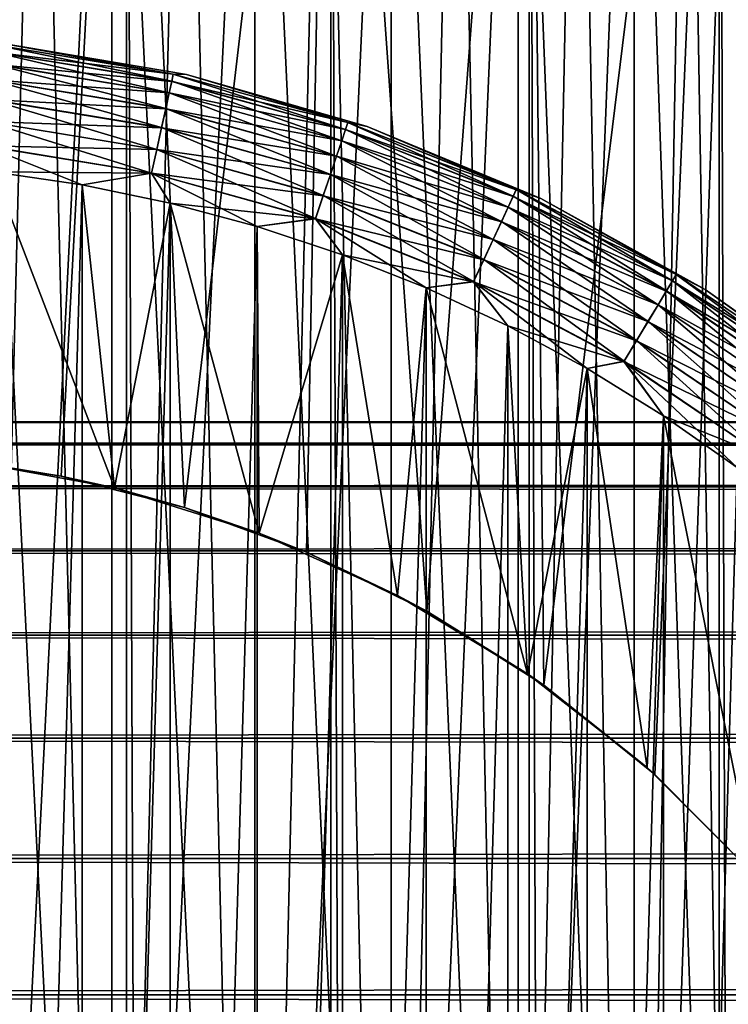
# Model space of a CAD drawing. Extents: x -265 to 265, y 0 to 427.
# Tile 112 of 256: x -248.4 to -242.9, y 405.46 to 413.1. Entities that reach past the tile are written whole.
import ezdxf

# ---------------------------------------------------------------- set-up
doc = ezdxf.new("R2010")
doc.units = 0
doc.header["$LTSCALE"] = 65.185185
for name, color, linetype in [('3', 7, 'CONTINUOUS'), ('35', 7, 'CONTINUOUS'), ('36', 7, 'CONTINUOUS'), ('42', 7, 'CONTINUOUS'), ('45', 7, 'CONTINUOUS'), ('46', 7, 'CONTINUOUS'), ('48', 7, 'CONTINUOUS'), ('52', 7, 'CONTINUOUS'), ('56', 7, 'CONTINUOUS'), ('65', 7, 'CONTINUOUS')]:
    doc.layers.add(name, color=color, linetype=linetype)

msp = doc.modelspace()

# ---------------------------------------------------------------- linework, layer by layer
at = {"layer": '3', "color": 7, "linetype": 'CONTINUOUS'}
for points in [[(-263, 409.9789, 28.2268), (-263, 409.8101, 29.6706), (263, 409.9789, 28.2268), (-263, 409.9789, 28.2268)], [(263, 409.9789, 28.2268), (-263, 409.8101, 29.6706), (263, 409.8101, 29.6706), (263, 409.9789, 28.2268)], [(-263, 409.9789, 26.7732), (-263, 409.9789, 28.2268), (263, 409.9789, 26.7732), (-263, 409.9789, 26.7732)], [(263, 409.9789, 26.7732), (-263, 409.9789, 28.2268), (263, 409.9789, 28.2268), (263, 409.9789, 26.7732)], [(-263, 409.8101, 25.3294), (-263, 409.9789, 26.7732), (263, 409.8101, 25.3294), (-263, 409.8101, 25.3294)], [(263, 409.8101, 25.3294), (-263, 409.9789, 26.7732), (263, 409.9789, 26.7732), (263, 409.8101, 25.3294)], [(-263, 409.8101, 29.6706), (-263, 409.4749, 31.085), (263, 409.8101, 29.6706), (-263, 409.8101, 29.6706)], [(263, 409.8101, 29.6706), (-263, 409.4749, 31.085), (263, 409.4749, 31.085), (263, 409.8101, 29.6706)], [(-263, 409.4749, 23.915), (-263, 409.8101, 25.3294), (263, 409.4749, 23.915), (-263, 409.4749, 23.915)], [(263, 409.4749, 23.915), (-263, 409.8101, 25.3294), (263, 409.8101, 25.3294), (263, 409.4749, 23.915)], [(-263, 409.4749, 31.085), (-263, 408.9777, 32.451), (263, 409.4749, 31.085), (-263, 409.4749, 31.085)], [(263, 409.4749, 31.085), (-263, 408.9777, 32.451), (263, 408.9777, 32.451), (263, 409.4749, 31.085)], [(-263, 408.9777, 22.549), (-263, 409.4749, 23.915), (263, 408.9777, 22.549), (-263, 408.9777, 22.549)], [(263, 408.9777, 22.549), (-263, 409.4749, 23.915), (263, 409.4749, 23.915), (263, 408.9777, 22.549)], [(-263, 408.9777, 32.451), (-263, 408.3253, 33.75), (263, 408.9777, 32.451), (-263, 408.9777, 32.451)], [(263, 408.9777, 32.451), (-263, 408.3253, 33.75), (263, 408.3253, 33.75), (263, 408.9777, 32.451)], [(-263, 408.3253, 21.25), (-263, 408.9777, 22.549), (263, 408.3253, 21.25), (-263, 408.3253, 21.25)], [(263, 408.3253, 21.25), (-263, 408.9777, 22.549), (263, 408.9777, 22.549), (263, 408.3253, 21.25)], [(-263, 408.3253, 33.75), (-263, 407.5265, 34.9645), (263, 408.3253, 33.75), (-263, 408.3253, 33.75)], [(263, 408.3253, 33.75), (-263, 407.5265, 34.9645), (263, 407.5265, 34.9645), (263, 408.3253, 33.75)], [(-263, 407.5265, 20.0355), (-263, 408.3253, 21.25), (263, 407.5265, 20.0355), (-263, 407.5265, 20.0355)], [(263, 407.5265, 20.0355), (-263, 408.3253, 21.25), (263, 408.3253, 21.25), (263, 407.5265, 20.0355)], [(-263, 407.5265, 34.9645), (-263, 406.5922, 36.078), (263, 407.5265, 34.9645), (-263, 407.5265, 34.9645)], [(263, 407.5265, 34.9645), (-263, 406.5922, 36.078), (263, 406.5922, 36.078), (263, 407.5265, 34.9645)], [(-263, 406.5922, 18.922), (-263, 407.5265, 20.0355), (263, 406.5922, 18.922), (-263, 406.5922, 18.922)], [(263, 406.5922, 18.922), (-263, 407.5265, 20.0355), (263, 407.5265, 20.0355), (263, 406.5922, 18.922)], [(-263, 406.5922, 36.078), (-263, 405.5348, 37.0756), (263, 406.5922, 36.078), (-263, 406.5922, 36.078)], [(263, 406.5922, 36.078), (-263, 405.5348, 37.0756), (263, 405.5348, 37.0756), (263, 406.5922, 36.078)], [(-263, 405.5348, 17.9244), (-263, 406.5922, 18.922), (263, 405.5348, 17.9244), (-263, 405.5348, 17.9244)], [(263, 405.5348, 17.9244), (-263, 406.5922, 18.922), (263, 406.5922, 18.922), (263, 405.5348, 17.9244)], [(-263, 405.5348, 37.0756), (-263, 404.3689, 37.9436), (263, 405.5348, 37.0756), (-263, 405.5348, 37.0756)], [(263, 405.5348, 37.0756), (-263, 404.3689, 37.9436), (263, 404.3689, 37.9436), (263, 405.5348, 37.0756)], [(-263, 404.3689, 17.0564), (-263, 405.5348, 17.9244), (263, 404.3689, 17.0564), (-263, 404.3689, 17.0564)], [(263, 404.3689, 17.0564), (-263, 405.5348, 17.9244), (263, 405.5348, 17.9244), (263, 404.3689, 17.0564)]]:
    msp.add_3dface(points, dxfattribs=at)
at = {"layer": '35', "color": 7, "linetype": 'CONTINUOUS'}
for points in [[(-249.1879, 1, 14.978), (-247.5733, 1, 14.8024), (-249.1879, 419, 14.978), (-249.1879, 1, 14.978)], [(-249.1879, 419, 14.978), (-247.5733, 1, 14.8024), (-247.5733, 419, 14.8024), (-249.1879, 419, 14.978)], [(-247.5733, 1, 14.8024), (-245.9871, 1, 14.4532), (-247.5733, 419, 14.8024), (-247.5733, 1, 14.8024)], [(-247.5733, 419, 14.8024), (-245.9871, 1, 14.4532), (-245.9871, 419, 14.4532), (-247.5733, 419, 14.8024)], [(-245.9871, 1, 14.4532), (-244.4479, 1, 13.9347), (-245.9871, 419, 14.4532), (-245.9871, 1, 14.4532)], [(-245.9871, 419, 14.4532), (-244.4479, 1, 13.9347), (-244.4479, 419, 13.9347), (-245.9871, 419, 14.4532)], [(-244.4479, 1, 13.9347), (-242.9739, 1, 13.2527), (-244.4479, 419, 13.9347), (-244.4479, 1, 13.9347)], [(-244.4479, 419, 13.9347), (-242.9739, 1, 13.2527), (-242.9739, 419, 13.2527), (-244.4479, 419, 13.9347)], [(-242.9739, 1, 13.2527), (-241.5822, 1, 12.4153), (-242.9739, 419, 13.2527), (-242.9739, 1, 13.2527)], [(-242.9739, 419, 13.2527), (-241.5822, 1, 12.4153), (-241.5822, 419, 12.4153), (-242.9739, 419, 13.2527)]]:
    msp.add_3dface(points, dxfattribs=at)
at = {"layer": '36', "color": 7, "linetype": 'CONTINUOUS'}
for points in [[(-249.1879, 419, -14.978), (-247.5733, 419, -14.8024), (-249.0385, 409.7025, -14.9692), (-249.1879, 419, -14.978)], [(-249.0385, 409.7025, -14.9692), (-247.5733, 419, -14.8024), (-248.0796, 409.559, -14.8766), (-249.0385, 409.7025, -14.9692)], [(-248.0796, 409.559, -14.8766), (-247.5733, 419, -14.8024), (-247.1235, 409.316, -14.7216), (-248.0796, 409.559, -14.8766)], [(-247.5733, 419, -14.8024), (-245.9871, 419, -14.4532), (-247.1235, 409.316, -14.7216), (-247.5733, 419, -14.8024)], [(-247.1235, 409.316, -14.7216), (-245.9871, 419, -14.4532), (-246.1751, 408.9684, -14.5041), (-247.1235, 409.316, -14.7216)], [(-246.1751, 408.9684, -14.5041), (-245.9871, 419, -14.4532), (-245.2415, 408.51, -14.2252), (-246.1751, 408.9684, -14.5041)], [(-245.9871, 419, -14.4532), (-244.4479, 419, -13.9347), (-245.2415, 408.51, -14.2252), (-245.9871, 419, -14.4532)], [(-245.2415, 408.51, -14.2252), (-244.4479, 419, -13.9347), (-244.3351, 407.9354, -13.8892), (-245.2415, 408.51, -14.2252)], [(-244.4479, 419, -13.9347), (-242.9739, 419, -13.2527), (-244.3351, 407.9354, -13.8892), (-244.4479, 419, -13.9347)], [(-244.3351, 407.9354, -13.8892), (-242.9739, 419, -13.2527), (-243.4741, 407.244, -13.506), (-244.3351, 407.9354, -13.8892)], [(-243.4741, 407.244, -13.506), (-242.9739, 419, -13.2527), (-242.6833, 406.4443, -13.0945), (-243.4741, 407.244, -13.506)], [(-242.9739, 419, -13.2527), (-241.5822, 419, -12.4153), (-242.6833, 406.4443, -13.0945), (-242.9739, 419, -13.2527)]]:
    msp.add_3dface(points, dxfattribs=at)
at = {"layer": '42', "color": 7, "linetype": 'CONTINUOUS'}
for points in [[(-249.0385, 409.7025, -14.9692), (-248.0796, 409.559, -14.8766), (-248.8248, 409.6789, -25), (-249.0385, 409.7025, -14.9692)], [(-248.8248, 409.6789, -25), (-248.0796, 409.559, -14.8766), (-247.6667, 409.4667, -25), (-248.8248, 409.6789, -25)], [(-248.0796, 409.559, -14.8766), (-247.1235, 409.316, -14.7216), (-247.6667, 409.4667, -25), (-248.0796, 409.559, -14.8766)], [(-247.6667, 409.4667, -25), (-247.1235, 409.316, -14.7216), (-246.5426, 409.1164, -25), (-247.6667, 409.4667, -25)], [(-247.1235, 409.316, -14.7216), (-246.1751, 408.9684, -14.5041), (-246.5426, 409.1164, -25), (-247.1235, 409.316, -14.7216)], [(-246.5426, 409.1164, -25), (-246.1751, 408.9684, -14.5041), (-245.4689, 408.6332, -25), (-246.5426, 409.1164, -25)], [(-246.1751, 408.9684, -14.5041), (-245.2415, 408.51, -14.2252), (-245.4689, 408.6332, -25), (-246.1751, 408.9684, -14.5041)], [(-245.4689, 408.6332, -25), (-245.2415, 408.51, -14.2252), (-244.4614, 408.0241, -25), (-245.4689, 408.6332, -25)], [(-245.2415, 408.51, -14.2252), (-244.3351, 407.9354, -13.8892), (-244.4614, 408.0241, -25), (-245.2415, 408.51, -14.2252)], [(-244.4614, 408.0241, -25), (-244.3351, 407.9354, -13.8892), (-243.5346, 407.298, -25), (-244.4614, 408.0241, -25)], [(-244.3351, 407.9354, -13.8892), (-243.4741, 407.244, -13.506), (-243.5346, 407.298, -25), (-244.3351, 407.9354, -13.8892)], [(-243.5346, 407.298, -25), (-243.4741, 407.244, -13.506), (-242.702, 406.4654, -25), (-243.5346, 407.298, -25)], [(-243.4741, 407.244, -13.506), (-242.6833, 406.4443, -13.0945), (-242.702, 406.4654, -25), (-243.4741, 407.244, -13.506)]]:
    msp.add_3dface(points, dxfattribs=at)
at = {"layer": '45', "color": 7, "linetype": 'CONTINUOUS'}
for points in [[(-248.8248, 409.6789, -25), (-247.6667, 409.4667, -25), (-248.607, 411.9189, -25), (-248.8248, 409.6789, -25)], [(-248.607, 411.9189, -25), (-247.6667, 409.4667, -25), (-247.9163, 411.8177, -25), (-248.607, 411.9189, -25)], [(-247.9163, 411.8177, -25), (-247.6667, 409.4667, -25), (-247.2327, 411.6766, -25), (-247.9163, 411.8177, -25)], [(-247.6667, 409.4667, -25), (-246.5426, 409.1164, -25), (-247.2327, 411.6766, -25), (-247.6667, 409.4667, -25)], [(-247.2327, 411.6766, -25), (-246.5426, 409.1164, -25), (-246.5584, 411.4959, -25), (-247.2327, 411.6766, -25)], [(-246.5584, 411.4959, -25), (-246.5426, 409.1164, -25), (-245.8958, 411.2763, -25), (-246.5584, 411.4959, -25)], [(-246.5426, 409.1164, -25), (-245.4689, 408.6332, -25), (-245.8958, 411.2763, -25), (-246.5426, 409.1164, -25)], [(-245.8958, 411.2763, -25), (-245.4689, 408.6332, -25), (-245.2471, 411.0186, -25), (-245.8958, 411.2763, -25)], [(-245.4689, 408.6332, -25), (-244.4614, 408.0241, -25), (-245.2471, 411.0186, -25), (-245.4689, 408.6332, -25)], [(-245.2471, 411.0186, -25), (-244.4614, 408.0241, -25), (-244.6145, 410.7236, -25), (-245.2471, 411.0186, -25)], [(-244.6145, 410.7236, -25), (-244.4614, 408.0241, -25), (-244, 410.3923, -25), (-244.6145, 410.7236, -25)], [(-244.4614, 408.0241, -25), (-243.5346, 407.298, -25), (-244, 410.3923, -25), (-244.4614, 408.0241, -25)], [(-244, 410.3923, -25), (-243.5346, 407.298, -25), (-243.4059, 410.0259, -25), (-244, 410.3923, -25)], [(-243.5346, 407.298, -25), (-242.702, 406.4654, -25), (-243.4059, 410.0259, -25), (-243.5346, 407.298, -25)], [(-243.4059, 410.0259, -25), (-242.702, 406.4654, -25), (-242.8341, 409.6255, -25), (-243.4059, 410.0259, -25)]]:
    msp.add_3dface(points, dxfattribs=at)
at = {"layer": '46', "color": 7, "linetype": 'CONTINUOUS'}
for points in [[(-247.9163, 411.8177, -75), (-248.607, 388.0811, -75), (-248.607, 411.9189, -75), (-247.9163, 411.8177, -75)], [(-247.9163, 388.1823, -75), (-248.607, 388.0811, -75), (-247.9163, 411.8177, -75), (-247.9163, 388.1823, -75)], [(-247.2327, 411.6766, -75), (-247.9163, 388.1823, -75), (-247.9163, 411.8177, -75), (-247.2327, 411.6766, -75)], [(-247.2327, 388.3234, -75), (-247.9163, 388.1823, -75), (-247.2327, 411.6766, -75), (-247.2327, 388.3234, -75)], [(-246.5584, 411.4959, -75), (-247.2327, 388.3234, -75), (-247.2327, 411.6766, -75), (-246.5584, 411.4959, -75)], [(-246.5584, 388.5041, -75), (-247.2327, 388.3234, -75), (-246.5584, 411.4959, -75), (-246.5584, 388.5041, -75)], [(-245.8958, 411.2763, -75), (-246.5584, 388.5041, -75), (-246.5584, 411.4959, -75), (-245.8958, 411.2763, -75)], [(-245.8958, 388.7237, -75), (-246.5584, 388.5041, -75), (-245.8958, 411.2763, -75), (-245.8958, 388.7237, -75)], [(-245.2471, 411.0186, -75), (-245.8958, 388.7237, -75), (-245.8958, 411.2763, -75), (-245.2471, 411.0186, -75)], [(-245.2471, 388.9814, -75), (-245.8958, 388.7237, -75), (-245.2471, 411.0186, -75), (-245.2471, 388.9814, -75)], [(-244.6145, 410.7236, -75), (-245.2471, 388.9814, -75), (-245.2471, 411.0186, -75), (-244.6145, 410.7236, -75)], [(-244.6145, 389.2764, -75), (-245.2471, 388.9814, -75), (-244.6145, 410.7236, -75), (-244.6145, 389.2764, -75)], [(-244, 410.3923, -75), (-244.6145, 389.2764, -75), (-244.6145, 410.7236, -75), (-244, 410.3923, -75)], [(-244, 389.6077, -75), (-244.6145, 389.2764, -75), (-244, 410.3923, -75), (-244, 389.6077, -75)], [(-243.4059, 410.0259, -75), (-244, 389.6077, -75), (-244, 410.3923, -75), (-243.4059, 410.0259, -75)], [(-243.4059, 389.9741, -75), (-244, 389.6077, -75), (-243.4059, 410.0259, -75), (-243.4059, 389.9741, -75)], [(-242.8341, 409.6255, -75), (-243.4059, 389.9741, -75), (-243.4059, 410.0259, -75), (-242.8341, 409.6255, -75)], [(-242.8341, 390.3745, -75), (-243.4059, 389.9741, -75), (-242.8341, 409.6255, -75), (-242.8341, 390.3745, -75)]]:
    msp.add_3dface(points, dxfattribs=at)
at = {"layer": '48', "color": 7, "linetype": 'CONTINUOUS'}
for points in [[(-247.1072, 412.6741, -74), (-248.5445, 412.9183, -74), (-247.1072, 412.6741, -26), (-247.1072, 412.6741, -74)], [(-247.1072, 412.6741, -26), (-248.5445, 412.9183, -74), (-248.5445, 412.9183, -26), (-247.1072, 412.6741, -26)], [(-245.7064, 412.2705, -74), (-247.1072, 412.6741, -74), (-245.7064, 412.2705, -26), (-245.7064, 412.2705, -74)], [(-245.7064, 412.2705, -26), (-247.1072, 412.6741, -74), (-247.1072, 412.6741, -26), (-245.7064, 412.2705, -26)], [(-244.3595, 411.7126, -74), (-245.7064, 412.2705, -74), (-244.3595, 411.7126, -26), (-244.3595, 411.7126, -74)], [(-244.3595, 411.7126, -26), (-245.7064, 412.2705, -74), (-245.7064, 412.2705, -26), (-244.3595, 411.7126, -26)], [(-243.0836, 411.0074, -74), (-244.3595, 411.7126, -74), (-243.0836, 411.0074, -26), (-243.0836, 411.0074, -74)], [(-243.0836, 411.0074, -26), (-244.3595, 411.7126, -74), (-244.3595, 411.7126, -26), (-243.0836, 411.0074, -26)], [(-241.8946, 410.1638, -74), (-243.0836, 411.0074, -74), (-241.8946, 410.1638, -26), (-241.8946, 410.1638, -74)], [(-241.8946, 410.1638, -26), (-243.0836, 411.0074, -74), (-243.0836, 411.0074, -26), (-241.8946, 410.1638, -26)]]:
    msp.add_3dface(points, dxfattribs=at)
at = {"layer": '52', "color": 7, "linetype": 'CONTINUOUS'}
for points in [[(-247.2095, 412.6773, -74.1951), (-248.6027, 412.848, -74.3829), (-248.5965, 412.9047, -74.1951), (-247.2095, 412.6773, -74.1951)], [(-248.5445, 412.9183, -74), (-247.2095, 412.6773, -74.1951), (-248.5965, 412.9047, -74.1951), (-248.5445, 412.9183, -74)], [(-248.5445, 412.9183, -74), (-247.1072, 412.6741, -74), (-247.2095, 412.6773, -74.1951), (-248.5445, 412.9183, -74)], [(-247.2218, 412.6217, -74.3829), (-248.6127, 412.756, -74.5559), (-248.6027, 412.848, -74.3829), (-247.2218, 412.6217, -74.3829)], [(-247.2218, 412.6217, -74.3829), (-248.6027, 412.848, -74.3829), (-247.2095, 412.6773, -74.1951), (-247.2218, 412.6217, -74.3829)], [(-247.2417, 412.5313, -74.5559), (-248.6262, 412.6322, -74.7075), (-248.6127, 412.756, -74.5559), (-247.2417, 412.5313, -74.5559)], [(-247.2417, 412.5313, -74.5559), (-248.6127, 412.756, -74.5559), (-247.2218, 412.6217, -74.3829), (-247.2417, 412.5313, -74.5559)], [(-247.2684, 412.4096, -74.7075), (-248.6426, 412.4813, -74.8319), (-248.6262, 412.6322, -74.7075), (-247.2684, 412.4096, -74.7075)], [(-247.2684, 412.4096, -74.7075), (-248.6262, 412.6322, -74.7075), (-247.2417, 412.5313, -74.5559), (-247.2684, 412.4096, -74.7075)], [(-245.8552, 412.3013, -74.1951), (-247.2218, 412.6217, -74.3829), (-247.2095, 412.6773, -74.1951), (-245.8552, 412.3013, -74.1951)], [(-247.1072, 412.6741, -74), (-245.8552, 412.3013, -74.1951), (-247.2095, 412.6773, -74.1951), (-247.1072, 412.6741, -74)], [(-247.1072, 412.6741, -74), (-245.7064, 412.2705, -74), (-245.8552, 412.3013, -74.1951), (-247.1072, 412.6741, -74)], [(-245.8734, 412.2473, -74.3829), (-247.2417, 412.5313, -74.5559), (-247.2218, 412.6217, -74.3829), (-245.8734, 412.2473, -74.3829)], [(-245.8734, 412.2473, -74.3829), (-247.2218, 412.6217, -74.3829), (-245.8552, 412.3013, -74.1951), (-245.8734, 412.2473, -74.3829)], [(-247.3011, 412.2614, -74.8319), (-248.6613, 412.3092, -74.9243), (-248.6426, 412.4813, -74.8319), (-247.3011, 412.2614, -74.8319)], [(-247.3011, 412.2614, -74.8319), (-248.6426, 412.4813, -74.8319), (-247.2684, 412.4096, -74.7075), (-247.3011, 412.2614, -74.8319)], [(-245.903, 412.1596, -74.5559), (-247.2684, 412.4096, -74.7075), (-247.2417, 412.5313, -74.5559), (-245.903, 412.1596, -74.5559)], [(-245.903, 412.1596, -74.5559), (-247.2417, 412.5313, -74.5559), (-245.8734, 412.2473, -74.3829), (-245.903, 412.1596, -74.5559)], [(-245.9427, 412.0415, -74.7075), (-247.3011, 412.2614, -74.8319), (-247.2684, 412.4096, -74.7075), (-245.9427, 412.0415, -74.7075)], [(-245.9427, 412.0415, -74.7075), (-247.2684, 412.4096, -74.7075), (-245.903, 412.1596, -74.5559), (-245.9427, 412.0415, -74.7075)], [(-247.3383, 412.0923, -74.9243), (-248.6816, 412.1225, -74.981), (-248.6613, 412.3092, -74.9243), (-247.3383, 412.0923, -74.9243)], [(-247.3383, 412.0923, -74.9243), (-248.6613, 412.3092, -74.9243), (-247.3011, 412.2614, -74.8319), (-247.3383, 412.0923, -74.9243)], [(-245.9912, 411.8977, -74.8319), (-247.3383, 412.0923, -74.9243), (-247.3011, 412.2614, -74.8319), (-245.9912, 411.8977, -74.8319)], [(-245.9912, 411.8977, -74.8319), (-247.3011, 412.2614, -74.8319), (-245.9427, 412.0415, -74.7075), (-245.9912, 411.8977, -74.8319)], [(-244.5734, 411.7293, -74.3829), (-245.903, 412.1596, -74.5559), (-245.8734, 412.2473, -74.3829), (-244.5734, 411.7293, -74.3829)], [(-244.5495, 411.781, -74.1951), (-245.8734, 412.2473, -74.3829), (-245.8552, 412.3013, -74.1951), (-244.5495, 411.781, -74.1951)], [(-244.5734, 411.7293, -74.3829), (-245.8734, 412.2473, -74.3829), (-244.5495, 411.781, -74.1951), (-244.5734, 411.7293, -74.3829)], [(-245.7064, 412.2705, -74), (-244.5495, 411.781, -74.1951), (-245.8552, 412.3013, -74.1951), (-245.7064, 412.2705, -74)], [(-245.7064, 412.2705, -74), (-244.3595, 411.7126, -74), (-244.5495, 411.781, -74.1951), (-245.7064, 412.2705, -74)], [(-247.3787, 411.9088, -74.981), (-248.607, 411.9189, -75), (-248.6816, 412.1225, -74.981), (-247.3787, 411.9088, -74.981)], [(-247.3787, 411.9088, -74.981), (-248.6816, 412.1225, -74.981), (-247.3383, 412.0923, -74.9243), (-247.3787, 411.9088, -74.981)], [(-246.0465, 411.7336, -74.9243), (-247.3787, 411.9088, -74.981), (-247.3383, 412.0923, -74.9243), (-246.0465, 411.7336, -74.9243)], [(-246.0465, 411.7336, -74.9243), (-247.3383, 412.0923, -74.9243), (-245.9912, 411.8977, -74.8319), (-246.0465, 411.7336, -74.9243)], [(-244.6123, 411.6453, -74.5559), (-245.9427, 412.0415, -74.7075), (-245.903, 412.1596, -74.5559), (-244.6123, 411.6453, -74.5559)], [(-244.6123, 411.6453, -74.5559), (-245.903, 412.1596, -74.5559), (-244.5734, 411.7293, -74.3829), (-244.6123, 411.6453, -74.5559)], [(-244.6646, 411.5323, -74.7075), (-245.9912, 411.8977, -74.8319), (-245.9427, 412.0415, -74.7075), (-244.6646, 411.5323, -74.7075)], [(-244.6646, 411.5323, -74.7075), (-245.9427, 412.0415, -74.7075), (-244.6123, 411.6453, -74.5559), (-244.6646, 411.5323, -74.7075)], [(-247.9163, 411.8177, -75), (-248.607, 411.9189, -75), (-247.3787, 411.9088, -74.981), (-247.9163, 411.8177, -75)], [(-247.2327, 411.6766, -75), (-247.9163, 411.8177, -75), (-247.3787, 411.9088, -74.981), (-247.2327, 411.6766, -75)], [(-246.1065, 411.5556, -74.981), (-247.2327, 411.6766, -75), (-247.3787, 411.9088, -74.981), (-246.1065, 411.5556, -74.981)], [(-246.1065, 411.5556, -74.981), (-247.3787, 411.9088, -74.981), (-246.0465, 411.7336, -74.9243), (-246.1065, 411.5556, -74.981)], [(-244.7283, 411.3945, -74.8319), (-246.0465, 411.7336, -74.9243), (-245.9912, 411.8977, -74.8319), (-244.7283, 411.3945, -74.8319)], [(-244.7283, 411.3945, -74.8319), (-245.9912, 411.8977, -74.8319), (-244.6646, 411.5323, -74.7075), (-244.7283, 411.3945, -74.8319)], [(-244.801, 411.2374, -74.9243), (-246.1065, 411.5556, -74.981), (-246.0465, 411.7336, -74.9243), (-244.801, 411.2374, -74.9243)], [(-244.801, 411.2374, -74.9243), (-246.0465, 411.7336, -74.9243), (-244.7283, 411.3945, -74.8319), (-244.801, 411.2374, -74.9243)], [(-243.3371, 411.0739, -74.3829), (-244.6123, 411.6453, -74.5559), (-244.5734, 411.7293, -74.3829), (-243.3371, 411.0739, -74.3829)], [(-243.3077, 411.1227, -74.1951), (-244.5734, 411.7293, -74.3829), (-244.5495, 411.781, -74.1951), (-243.3077, 411.1227, -74.1951)], [(-243.3371, 411.0739, -74.3829), (-244.5734, 411.7293, -74.3829), (-243.3077, 411.1227, -74.1951), (-243.3371, 411.0739, -74.3829)], [(-244.3595, 411.7126, -74), (-243.3077, 411.1227, -74.1951), (-244.5495, 411.781, -74.1951), (-244.3595, 411.7126, -74)], [(-244.3595, 411.7126, -74), (-243.0836, 411.0074, -74), (-243.3077, 411.1227, -74.1951), (-244.3595, 411.7126, -74)], [(-246.5584, 411.4959, -75), (-247.2327, 411.6766, -75), (-246.1065, 411.5556, -74.981), (-246.5584, 411.4959, -75)], [(-243.3848, 410.9945, -74.5559), (-244.6646, 411.5323, -74.7075), (-244.6123, 411.6453, -74.5559), (-243.3848, 410.9945, -74.5559)], [(-243.3848, 410.9945, -74.5559), (-244.6123, 411.6453, -74.5559), (-243.3371, 411.0739, -74.3829), (-243.3848, 410.9945, -74.5559)], [(-245.8958, 411.2763, -75), (-246.5584, 411.4959, -75), (-246.1065, 411.5556, -74.981), (-245.8958, 411.2763, -75)], [(-244.8799, 411.0669, -74.981), (-245.8958, 411.2763, -75), (-246.1065, 411.5556, -74.981), (-244.8799, 411.0669, -74.981)], [(-244.8799, 411.0669, -74.981), (-246.1065, 411.5556, -74.981), (-244.801, 411.2374, -74.9243), (-244.8799, 411.0669, -74.981)], [(-243.449, 410.8878, -74.7075), (-244.7283, 411.3945, -74.8319), (-244.6646, 411.5323, -74.7075), (-243.449, 410.8878, -74.7075)], [(-243.449, 410.8878, -74.7075), (-244.6646, 411.5323, -74.7075), (-243.3848, 410.9945, -74.5559), (-243.449, 410.8878, -74.7075)], [(-243.5273, 410.7578, -74.8319), (-244.801, 411.2374, -74.9243), (-244.7283, 411.3945, -74.8319), (-243.5273, 410.7578, -74.8319)], [(-243.5273, 410.7578, -74.8319), (-244.7283, 411.3945, -74.8319), (-243.449, 410.8878, -74.7075), (-243.5273, 410.7578, -74.8319)], [(-245.2471, 411.0186, -75), (-245.8958, 411.2763, -75), (-244.8799, 411.0669, -74.981), (-245.2471, 411.0186, -75)], [(-243.6165, 410.6094, -74.9243), (-244.8799, 411.0669, -74.981), (-244.801, 411.2374, -74.9243), (-243.6165, 410.6094, -74.9243)], [(-243.6165, 410.6094, -74.9243), (-244.801, 411.2374, -74.9243), (-243.5273, 410.7578, -74.8319), (-243.6165, 410.6094, -74.9243)], [(-242.1444, 410.3339, -74.1951), (-243.3371, 411.0739, -74.3829), (-243.3077, 411.1227, -74.1951), (-242.1444, 410.3339, -74.1951)], [(-243.0836, 411.0074, -74), (-242.1444, 410.3339, -74.1951), (-243.3077, 411.1227, -74.1951), (-243.0836, 411.0074, -74)], [(-244.6145, 410.7236, -75), (-245.2471, 411.0186, -75), (-244.8799, 411.0669, -74.981), (-244.6145, 410.7236, -75)], [(-243.7134, 410.4485, -74.981), (-244.6145, 410.7236, -75), (-244.8799, 411.0669, -74.981), (-243.7134, 410.4485, -74.981)], [(-243.7134, 410.4485, -74.981), (-244.8799, 411.0669, -74.981), (-243.6165, 410.6094, -74.9243), (-243.7134, 410.4485, -74.981)], [(-242.1788, 410.2886, -74.3829), (-243.3848, 410.9945, -74.5559), (-243.3371, 411.0739, -74.3829), (-242.1788, 410.2886, -74.3829)], [(-242.1788, 410.2886, -74.3829), (-243.3371, 411.0739, -74.3829), (-242.1444, 410.3339, -74.1951), (-242.1788, 410.2886, -74.3829)], [(-242.2349, 410.2149, -74.5559), (-243.449, 410.8878, -74.7075), (-243.3848, 410.9945, -74.5559), (-242.2349, 410.2149, -74.5559)], [(-242.2349, 410.2149, -74.5559), (-243.3848, 410.9945, -74.5559), (-242.1788, 410.2886, -74.3829), (-242.2349, 410.2149, -74.5559)], [(-243.0836, 411.0074, -74), (-241.8946, 410.1638, -74), (-242.1444, 410.3339, -74.1951), (-243.0836, 411.0074, -74)], [(-242.3102, 410.1157, -74.7075), (-243.5273, 410.7578, -74.8319), (-243.449, 410.8878, -74.7075), (-242.3102, 410.1157, -74.7075)], [(-242.3102, 410.1157, -74.7075), (-243.449, 410.8878, -74.7075), (-242.2349, 410.2149, -74.5559), (-242.3102, 410.1157, -74.7075)], [(-244, 410.3923, -75), (-244.6145, 410.7236, -75), (-243.7134, 410.4485, -74.981), (-244, 410.3923, -75)], [(-242.4021, 409.9949, -74.8319), (-243.6165, 410.6094, -74.9243), (-243.5273, 410.7578, -74.8319), (-242.4021, 409.9949, -74.8319)], [(-242.4021, 409.9949, -74.8319), (-243.5273, 410.7578, -74.8319), (-242.3102, 410.1157, -74.7075), (-242.4021, 409.9949, -74.8319)], [(-242.5069, 409.857, -74.9243), (-243.7134, 410.4485, -74.981), (-243.6165, 410.6094, -74.9243), (-242.5069, 409.857, -74.9243)], [(-242.5069, 409.857, -74.9243), (-243.6165, 410.6094, -74.9243), (-242.4021, 409.9949, -74.8319), (-242.5069, 409.857, -74.9243)], [(-243.4059, 410.0259, -75), (-244, 410.3923, -75), (-243.7134, 410.4485, -74.981), (-243.4059, 410.0259, -75)], [(-242.6205, 409.7075, -74.981), (-243.4059, 410.0259, -75), (-243.7134, 410.4485, -74.981), (-242.6205, 409.7075, -74.981)], [(-242.6205, 409.7075, -74.981), (-243.7134, 410.4485, -74.981), (-242.5069, 409.857, -74.9243), (-242.6205, 409.7075, -74.981)], [(-242.8341, 409.6255, -75), (-243.4059, 410.0259, -75), (-242.6205, 409.7075, -74.981), (-242.8341, 409.6255, -75)]]:
    msp.add_3dface(points, dxfattribs=at)
at = {"layer": '56', "color": 7, "linetype": 'CONTINUOUS'}
for points in [[(-248.6026, 412.8485, -25.6182), (-247.2217, 412.6221, -25.6182), (-248.5965, 412.9049, -25.8061), (-248.6026, 412.8485, -25.6182)], [(-248.5445, 412.9183, -26), (-248.5965, 412.9049, -25.8061), (-247.2095, 412.6775, -25.8061), (-248.5445, 412.9183, -26)], [(-248.5965, 412.9049, -25.8061), (-247.2217, 412.6221, -25.6182), (-247.2095, 412.6775, -25.8061), (-248.5965, 412.9049, -25.8061)], [(-247.1072, 412.6741, -26), (-248.5445, 412.9183, -26), (-247.2095, 412.6775, -25.8061), (-247.1072, 412.6741, -26)], [(-248.6126, 412.7567, -25.4451), (-247.2415, 412.5319, -25.4451), (-248.6026, 412.8485, -25.6182), (-248.6126, 412.7567, -25.4451)], [(-248.6026, 412.8485, -25.6182), (-247.2415, 412.5319, -25.4451), (-247.2217, 412.6221, -25.6182), (-248.6026, 412.8485, -25.6182)], [(-248.6261, 412.633, -25.2933), (-247.2683, 412.4104, -25.2933), (-248.6126, 412.7567, -25.4451), (-248.6261, 412.633, -25.2933)], [(-248.6126, 412.7567, -25.4451), (-247.2683, 412.4104, -25.2933), (-247.2415, 412.5319, -25.4451), (-248.6126, 412.7567, -25.4451)], [(-248.6425, 412.4823, -25.1687), (-247.3009, 412.2623, -25.1687), (-248.6261, 412.633, -25.2933), (-248.6425, 412.4823, -25.1687)], [(-248.6261, 412.633, -25.2933), (-247.3009, 412.2623, -25.1687), (-247.2683, 412.4104, -25.2933), (-248.6261, 412.633, -25.2933)], [(-247.2217, 412.6221, -25.6182), (-245.8733, 412.2477, -25.6182), (-247.2095, 412.6775, -25.8061), (-247.2217, 412.6221, -25.6182)], [(-247.1072, 412.6741, -26), (-247.2095, 412.6775, -25.8061), (-245.8551, 412.3015, -25.8061), (-247.1072, 412.6741, -26)], [(-247.2095, 412.6775, -25.8061), (-245.8733, 412.2477, -25.6182), (-245.8551, 412.3015, -25.8061), (-247.2095, 412.6775, -25.8061)], [(-245.7064, 412.2705, -26), (-247.1072, 412.6741, -26), (-245.8551, 412.3015, -25.8061), (-245.7064, 412.2705, -26)], [(-247.2415, 412.5319, -25.4451), (-245.9028, 412.1602, -25.4451), (-247.2217, 412.6221, -25.6182), (-247.2415, 412.5319, -25.4451)], [(-247.2217, 412.6221, -25.6182), (-245.9028, 412.1602, -25.4451), (-245.8733, 412.2477, -25.6182), (-247.2217, 412.6221, -25.6182)], [(-248.6612, 412.3103, -25.0762), (-247.3381, 412.0934, -25.0762), (-248.6425, 412.4823, -25.1687), (-248.6612, 412.3103, -25.0762)], [(-248.6425, 412.4823, -25.1687), (-247.3381, 412.0934, -25.0762), (-247.3009, 412.2623, -25.1687), (-248.6425, 412.4823, -25.1687)], [(-247.2683, 412.4104, -25.2933), (-245.9425, 412.0423, -25.2933), (-247.2415, 412.5319, -25.4451), (-247.2683, 412.4104, -25.2933)], [(-247.2415, 412.5319, -25.4451), (-245.9425, 412.0423, -25.2933), (-245.9028, 412.1602, -25.4451), (-247.2415, 412.5319, -25.4451)], [(-247.3009, 412.2623, -25.1687), (-245.9909, 411.8986, -25.1687), (-247.2683, 412.4104, -25.2933), (-247.3009, 412.2623, -25.1687)], [(-247.2683, 412.4104, -25.2933), (-245.9909, 411.8986, -25.1687), (-245.9425, 412.0423, -25.2933), (-247.2683, 412.4104, -25.2933)], [(-248.6815, 412.1236, -25.0192), (-247.3784, 411.91, -25.0192), (-248.6612, 412.3103, -25.0762), (-248.6815, 412.1236, -25.0192)], [(-248.6612, 412.3103, -25.0762), (-247.3784, 411.91, -25.0192), (-247.3381, 412.0934, -25.0762), (-248.6612, 412.3103, -25.0762)], [(-247.3381, 412.0934, -25.0762), (-246.0461, 411.7347, -25.0762), (-247.3009, 412.2623, -25.1687), (-247.3381, 412.0934, -25.0762)], [(-247.3009, 412.2623, -25.1687), (-246.0461, 411.7347, -25.0762), (-245.9909, 411.8986, -25.1687), (-247.3009, 412.2623, -25.1687)], [(-245.9028, 412.1602, -25.4451), (-244.612, 411.6459, -25.4451), (-245.8733, 412.2477, -25.6182), (-245.9028, 412.1602, -25.4451)], [(-245.8733, 412.2477, -25.6182), (-244.5732, 411.7297, -25.6182), (-245.8551, 412.3015, -25.8061), (-245.8733, 412.2477, -25.6182)], [(-245.8733, 412.2477, -25.6182), (-244.612, 411.6459, -25.4451), (-244.5732, 411.7297, -25.6182), (-245.8733, 412.2477, -25.6182)], [(-245.7064, 412.2705, -26), (-245.8551, 412.3015, -25.8061), (-244.5494, 411.7812, -25.8061), (-245.7064, 412.2705, -26)], [(-245.8551, 412.3015, -25.8061), (-244.5732, 411.7297, -25.6182), (-244.5494, 411.7812, -25.8061), (-245.8551, 412.3015, -25.8061)], [(-244.3595, 411.7126, -26), (-245.7064, 412.2705, -26), (-244.5494, 411.7812, -25.8061), (-244.3595, 411.7126, -26)], [(-248.607, 411.9189, -25), (-247.9163, 411.8177, -25), (-248.6815, 412.1236, -25.0192), (-248.607, 411.9189, -25)], [(-248.6815, 412.1236, -25.0192), (-247.9163, 411.8177, -25), (-247.3784, 411.91, -25.0192), (-248.6815, 412.1236, -25.0192)], [(-247.3784, 411.91, -25.0192), (-246.1061, 411.5567, -25.0192), (-247.3381, 412.0934, -25.0762), (-247.3784, 411.91, -25.0192)], [(-247.3381, 412.0934, -25.0762), (-246.1061, 411.5567, -25.0192), (-246.0461, 411.7347, -25.0762), (-247.3381, 412.0934, -25.0762)], [(-245.9425, 412.0423, -25.2933), (-244.6642, 411.533, -25.2933), (-245.9028, 412.1602, -25.4451), (-245.9425, 412.0423, -25.2933)], [(-245.9028, 412.1602, -25.4451), (-244.6642, 411.533, -25.2933), (-244.612, 411.6459, -25.4451), (-245.9028, 412.1602, -25.4451)], [(-245.9909, 411.8986, -25.1687), (-244.7279, 411.3954, -25.1687), (-245.9425, 412.0423, -25.2933), (-245.9909, 411.8986, -25.1687)], [(-245.9425, 412.0423, -25.2933), (-244.7279, 411.3954, -25.1687), (-244.6642, 411.533, -25.2933), (-245.9425, 412.0423, -25.2933)], [(-247.9163, 411.8177, -25), (-247.2327, 411.6766, -25), (-247.3784, 411.91, -25.0192), (-247.9163, 411.8177, -25)], [(-247.2327, 411.6766, -25), (-246.5584, 411.4959, -25), (-247.3784, 411.91, -25.0192), (-247.2327, 411.6766, -25)], [(-247.3784, 411.91, -25.0192), (-246.5584, 411.4959, -25), (-246.1061, 411.5567, -25.0192), (-247.3784, 411.91, -25.0192)], [(-246.0461, 411.7347, -25.0762), (-244.8006, 411.2384, -25.0762), (-245.9909, 411.8986, -25.1687), (-246.0461, 411.7347, -25.0762)], [(-245.9909, 411.8986, -25.1687), (-244.8006, 411.2384, -25.0762), (-244.7279, 411.3954, -25.1687), (-245.9909, 411.8986, -25.1687)], [(-246.1061, 411.5567, -25.0192), (-244.8794, 411.068, -25.0192), (-246.0461, 411.7347, -25.0762), (-246.1061, 411.5567, -25.0192)], [(-246.0461, 411.7347, -25.0762), (-244.8794, 411.068, -25.0192), (-244.8006, 411.2384, -25.0762), (-246.0461, 411.7347, -25.0762)], [(-244.612, 411.6459, -25.4451), (-243.3845, 410.9951, -25.4451), (-244.5732, 411.7297, -25.6182), (-244.612, 411.6459, -25.4451)], [(-244.5732, 411.7297, -25.6182), (-243.3369, 411.0742, -25.6182), (-244.5494, 411.7812, -25.8061), (-244.5732, 411.7297, -25.6182)], [(-244.5732, 411.7297, -25.6182), (-243.3845, 410.9951, -25.4451), (-243.3369, 411.0742, -25.6182), (-244.5732, 411.7297, -25.6182)], [(-244.3595, 411.7126, -26), (-244.5494, 411.7812, -25.8061), (-243.3076, 411.1229, -25.8061), (-244.3595, 411.7126, -26)], [(-244.5494, 411.7812, -25.8061), (-243.3369, 411.0742, -25.6182), (-243.3076, 411.1229, -25.8061), (-244.5494, 411.7812, -25.8061)], [(-243.0836, 411.0074, -26), (-244.3595, 411.7126, -26), (-243.3076, 411.1229, -25.8061), (-243.0836, 411.0074, -26)], [(-244.6642, 411.533, -25.2933), (-243.4486, 410.8885, -25.2933), (-244.612, 411.6459, -25.4451), (-244.6642, 411.533, -25.2933)], [(-244.612, 411.6459, -25.4451), (-243.4486, 410.8885, -25.2933), (-243.3845, 410.9951, -25.4451), (-244.612, 411.6459, -25.4451)], [(-246.5584, 411.4959, -25), (-245.8958, 411.2763, -25), (-246.1061, 411.5567, -25.0192), (-246.5584, 411.4959, -25)], [(-245.8958, 411.2763, -25), (-245.2471, 411.0186, -25), (-246.1061, 411.5567, -25.0192), (-245.8958, 411.2763, -25)], [(-246.1061, 411.5567, -25.0192), (-245.2471, 411.0186, -25), (-244.8794, 411.068, -25.0192), (-246.1061, 411.5567, -25.0192)], [(-244.7279, 411.3954, -25.1687), (-243.5268, 410.7586, -25.1687), (-244.6642, 411.533, -25.2933), (-244.7279, 411.3954, -25.1687)], [(-244.6642, 411.533, -25.2933), (-243.5268, 410.7586, -25.1687), (-243.4486, 410.8885, -25.2933), (-244.6642, 411.533, -25.2933)], [(-244.8006, 411.2384, -25.0762), (-243.616, 410.6103, -25.0762), (-244.7279, 411.3954, -25.1687), (-244.8006, 411.2384, -25.0762)], [(-244.7279, 411.3954, -25.1687), (-243.616, 410.6103, -25.0762), (-243.5268, 410.7586, -25.1687), (-244.7279, 411.3954, -25.1687)], [(-244.8794, 411.068, -25.0192), (-243.7128, 410.4495, -25.0192), (-244.8006, 411.2384, -25.0762), (-244.8794, 411.068, -25.0192)], [(-244.8006, 411.2384, -25.0762), (-243.7128, 410.4495, -25.0192), (-243.616, 410.6103, -25.0762), (-244.8006, 411.2384, -25.0762)], [(-243.3369, 411.0742, -25.6182), (-242.1786, 410.2889, -25.6182), (-243.3076, 411.1229, -25.8061), (-243.3369, 411.0742, -25.6182)], [(-243.0836, 411.0074, -26), (-243.3076, 411.1229, -25.8061), (-242.1442, 410.3341, -25.8061), (-243.0836, 411.0074, -26)], [(-243.3076, 411.1229, -25.8061), (-242.1786, 410.2889, -25.6182), (-242.1442, 410.3341, -25.8061), (-243.3076, 411.1229, -25.8061)], [(-245.2471, 411.0186, -25), (-244.6145, 410.7236, -25), (-244.8794, 411.068, -25.0192), (-245.2471, 411.0186, -25)], [(-244.6145, 410.7236, -25), (-244, 410.3923, -25), (-244.8794, 411.068, -25.0192), (-244.6145, 410.7236, -25)], [(-244.8794, 411.068, -25.0192), (-244, 410.3923, -25), (-243.7128, 410.4495, -25.0192), (-244.8794, 411.068, -25.0192)], [(-243.3845, 410.9951, -25.4451), (-242.2345, 410.2154, -25.4451), (-243.3369, 411.0742, -25.6182), (-243.3845, 410.9951, -25.4451)], [(-243.3369, 411.0742, -25.6182), (-242.2345, 410.2154, -25.4451), (-242.1786, 410.2889, -25.6182), (-243.3369, 411.0742, -25.6182)], [(-243.4486, 410.8885, -25.2933), (-242.3097, 410.1164, -25.2933), (-243.3845, 410.9951, -25.4451), (-243.4486, 410.8885, -25.2933)], [(-243.3845, 410.9951, -25.4451), (-242.3097, 410.1164, -25.2933), (-242.2345, 410.2154, -25.4451), (-243.3845, 410.9951, -25.4451)], [(-241.8946, 410.1638, -26), (-243.0836, 411.0074, -26), (-242.1442, 410.3341, -25.8061), (-241.8946, 410.1638, -26)], [(-243.5268, 410.7586, -25.1687), (-242.4015, 409.9957, -25.1687), (-243.4486, 410.8885, -25.2933), (-243.5268, 410.7586, -25.1687)], [(-243.4486, 410.8885, -25.2933), (-242.4015, 409.9957, -25.1687), (-242.3097, 410.1164, -25.2933), (-243.4486, 410.8885, -25.2933)], [(-243.616, 410.6103, -25.0762), (-242.5062, 409.8579, -25.0762), (-243.5268, 410.7586, -25.1687), (-243.616, 410.6103, -25.0762)], [(-243.5268, 410.7586, -25.1687), (-242.5062, 409.8579, -25.0762), (-242.4015, 409.9957, -25.1687), (-243.5268, 410.7586, -25.1687)], [(-243.7128, 410.4495, -25.0192), (-242.6198, 409.7084, -25.0192), (-243.616, 410.6103, -25.0762), (-243.7128, 410.4495, -25.0192)], [(-243.616, 410.6103, -25.0762), (-242.6198, 409.7084, -25.0192), (-242.5062, 409.8579, -25.0762), (-243.616, 410.6103, -25.0762)], [(-244, 410.3923, -25), (-243.4059, 410.0259, -25), (-243.7128, 410.4495, -25.0192), (-244, 410.3923, -25)], [(-243.4059, 410.0259, -25), (-242.8341, 409.6255, -25), (-243.7128, 410.4495, -25.0192), (-243.4059, 410.0259, -25)], [(-243.7128, 410.4495, -25.0192), (-242.8341, 409.6255, -25), (-242.6198, 409.7084, -25.0192), (-243.7128, 410.4495, -25.0192)]]:
    msp.add_3dface(points, dxfattribs=at)
at = {"layer": '65', "color": 7, "linetype": 'CONTINUOUS'}
for points in [[(-248.8344, 395, -9.2267), (-247.6872, 395, -9.0078), (-248.8344, 418, -9.2267), (-248.8344, 395, -9.2267)], [(-248.8344, 418, -9.2267), (-247.6872, 395, -9.0078), (-248.2574, 418, -9.1353), (-248.8344, 418, -9.2267)], [(-247.6872, 395, 9.0078), (-248.8344, 395, 9.2267), (-247.6872, 418, 9.0078), (-247.6872, 395, 9.0078)], [(-247.6872, 418, 9.0078), (-248.8344, 395, 9.2267), (-248.2574, 418, 9.1353), (-247.6872, 418, 9.0078)], [(-248.2574, 418, 9.1353), (-248.8344, 395, 9.2267), (-248.8344, 418, 9.2267), (-248.2574, 418, 9.1353)], [(-248.2574, 418, -9.1353), (-247.6872, 395, -9.0078), (-247.6872, 418, -9.0078), (-248.2574, 418, -9.1353)], [(-247.6872, 395, -9.0078), (-246.5764, 395, -8.6469), (-247.6872, 418, -9.0078), (-247.6872, 395, -9.0078)], [(-247.6872, 418, -9.0078), (-246.5764, 395, -8.6469), (-247.1261, 418, -8.8448), (-247.6872, 418, -9.0078)], [(-246.5764, 395, 8.6469), (-247.6872, 395, 9.0078), (-246.5764, 418, 8.6469), (-246.5764, 395, 8.6469)], [(-246.5764, 418, 8.6469), (-247.6872, 395, 9.0078), (-247.1261, 418, 8.8448), (-246.5764, 418, 8.6469)], [(-247.1261, 418, 8.8448), (-247.6872, 395, 9.0078), (-247.6872, 418, 9.0078), (-247.1261, 418, 8.8448)], [(-247.1261, 418, -8.8448), (-246.5764, 395, -8.6469), (-246.5764, 418, -8.6469), (-247.1261, 418, -8.8448)], [(-246.5764, 395, -8.6469), (-245.5197, 395, -8.1496), (-246.5764, 418, -8.6469), (-246.5764, 395, -8.6469)], [(-246.5764, 418, -8.6469), (-245.5197, 395, -8.1496), (-246.0403, 418, -8.4149), (-246.5764, 418, -8.6469)], [(-245.5197, 395, 8.1496), (-246.5764, 395, 8.6469), (-245.5197, 418, 8.1497), (-245.5197, 395, 8.1496)], [(-245.5197, 418, 8.1497), (-246.5764, 395, 8.6469), (-246.0403, 418, 8.4149), (-245.5197, 418, 8.1497)], [(-246.0403, 418, 8.4149), (-246.5764, 395, 8.6469), (-246.5764, 418, 8.6469), (-246.0403, 418, 8.4149)], [(-246.0403, 418, -8.4149), (-245.5197, 395, -8.1496), (-245.5197, 418, -8.1497), (-246.0403, 418, -8.4149)], [(-245.5197, 395, -8.1496), (-244.5336, 395, -7.5239), (-245.5197, 418, -8.1497), (-245.5197, 395, -8.1496)], [(-245.5197, 418, -8.1497), (-244.5336, 395, -7.5239), (-245.0168, 418, -7.8522), (-245.5197, 418, -8.1497)], [(-244.5336, 395, 7.5239), (-245.5197, 395, 8.1496), (-244.5336, 418, 7.5239), (-244.5336, 395, 7.5239)], [(-244.5336, 418, 7.5239), (-245.5197, 395, 8.1496), (-245.0168, 418, 7.8522), (-244.5336, 418, 7.5239)], [(-245.0168, 418, 7.8522), (-245.5197, 395, 8.1496), (-245.5197, 418, 8.1497), (-245.0168, 418, 7.8522)], [(-245.0168, 418, -7.8522), (-244.5336, 395, -7.5239), (-244.5336, 418, -7.5239), (-245.0168, 418, -7.8522)], [(-244.5336, 395, -7.5239), (-243.6337, 395, -6.7794), (-244.5336, 418, -7.5239), (-244.5336, 395, -7.5239)], [(-244.5336, 418, -7.5239), (-243.6337, 395, -6.7794), (-244.072, 418, -7.1658), (-244.5336, 418, -7.5239)], [(-243.6337, 395, 6.7794), (-244.5336, 395, 7.5239), (-243.6337, 418, 6.7794), (-243.6337, 395, 6.7794)], [(-243.6337, 418, 6.7794), (-244.5336, 395, 7.5239), (-244.072, 418, 7.1658), (-243.6337, 418, 6.7794)], [(-244.072, 418, 7.1658), (-244.5336, 395, 7.5239), (-244.5336, 418, 7.5239), (-244.072, 418, 7.1658)], [(-244.072, 418, -7.1658), (-243.6337, 395, -6.7794), (-243.6337, 418, -6.7794), (-244.072, 418, -7.1658)], [(-243.6337, 395, -6.7794), (-242.8342, 395, -5.928), (-243.6337, 418, -6.7794), (-243.6337, 395, -6.7794)], [(-243.6337, 418, -6.7794), (-242.8342, 395, -5.928), (-243.2206, 418, -6.3663), (-243.6337, 418, -6.7794)], [(-242.8342, 395, 5.928), (-243.6337, 395, 6.7794), (-242.8342, 418, 5.928), (-242.8342, 395, 5.928)], [(-242.8342, 418, 5.928), (-243.6337, 395, 6.7794), (-243.2206, 418, 6.3663), (-242.8342, 418, 5.928)], [(-243.2206, 418, 6.3663), (-243.6337, 395, 6.7794), (-243.6337, 418, 6.7794), (-243.2206, 418, 6.3663)], [(-243.2206, 418, -6.3663), (-242.8342, 395, -5.928), (-242.8342, 418, -5.928), (-243.2206, 418, -6.3663)]]:
    msp.add_3dface(points, dxfattribs=at)

doc.saveas('drawing.dxf')
